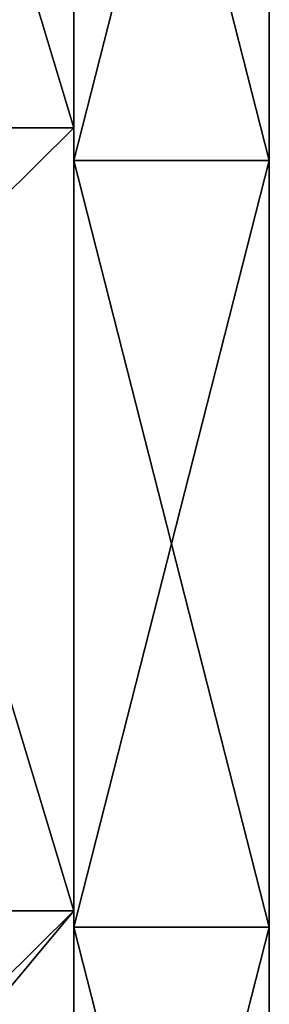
# Model space of a CAD drawing. Extents: x -90 to 358, y -508 to 4.
# Tile 7 of 21: x 38 to 46, y -463 to -433. Entities that reach past the tile are written whole.
import ezdxf

# ---------------------------------------------------------------- set-up
doc = ezdxf.new("R2010")
doc.units = 0
doc.header["$LTSCALE"] = 52.148148
for name, color, linetype in [('107', 7, 'CONTINUOUS'), ('108', 7, 'CONTINUOUS'), ('109', 7, 'CONTINUOUS'), ('110', 7, 'CONTINUOUS'), ('111', 7, 'CONTINUOUS'), ('114', 7, 'CONTINUOUS'), ('119', 7, 'CONTINUOUS')]:
    doc.layers.add(name, color=color, linetype=linetype)

msp = doc.modelspace()

# ---------------------------------------------------------------- linework, layer by layer
at = {"layer": '107', "linetype": 'CONTINUOUS'}
for points in [[(32.759, -436, -20), (32.759, -412, -20), (40, -436, -20), (32.759, -436, -20)], [(40, -436, -20), (32.759, -412, -20), (40, -412, -20), (40, -436, -20)], [(32.759, -460, -20), (32.759, -436, -20), (40, -460, -20), (32.759, -460, -20)], [(40, -460, -20), (32.759, -436, -20), (40, -436, -20), (40, -460, -20)], [(40, -484, -20), (32.759, -484, -20), (32.759, -460, -20), (40, -484, -20)], [(40, -484, -20), (32.759, -460, -20), (40, -460, -20), (40, -484, -20)]]:
    msp.add_3dface(points, dxfattribs=at)
at = {"layer": '108', "linetype": 'CONTINUOUS'}
for points in [[(40, -436, -20), (40, -412, -20), (40, -436, 20), (40, -436, -20)], [(40, -436, 20), (40, -412, -20), (40, -412, 20), (40, -436, 20)], [(40, -460, -20), (40, -436, -20), (40, -460, 20), (40, -460, -20)], [(40, -460, 20), (40, -436, -20), (40, -436, 20), (40, -460, 20)], [(40, -484, 20), (40, -484, -20), (40, -460, -20), (40, -484, 20)], [(40, -484, 20), (40, -460, -20), (40, -460, 20), (40, -484, 20)]]:
    msp.add_3dface(points, dxfattribs=at)
at = {"layer": '109', "linetype": 'CONTINUOUS'}
for points in [[(40, -436, 20), (40, -412, 20), (15.763, -436, 20), (40, -436, 20)], [(15.763, -436, 20), (40, -412, 20), (15.763, -412, 20), (15.763, -436, 20)], [(40, -460, 20), (40, -436, 20), (15.763, -460, 20), (40, -460, 20)], [(15.763, -460, 20), (40, -436, 20), (15.763, -436, 20), (15.763, -460, 20)], [(15.763, -484, 20), (20, -484, 20), (40, -460, 20), (15.763, -484, 20)], [(15.763, -484, 20), (40, -460, 20), (15.763, -460, 20), (15.763, -484, 20)], [(20, -484, 20), (40, -484, 20), (40, -460, 20), (20, -484, 20)]]:
    msp.add_3dface(points, dxfattribs=at)
at = {"layer": '110', "color": 8, "linetype": 'CONTINUOUS'}
for points in [[(46, -413.5, -25), (46, -437, -25), (40, -413.5, -25), (46, -413.5, -25)], [(40, -413.5, -25), (46, -437, -25), (40, -437, -25), (40, -413.5, -25)], [(46, -437, -25), (46, -460.5, -25), (40, -437, -25), (46, -437, -25)], [(40, -437, -25), (46, -460.5, -25), (40, -460.5, -25), (40, -437, -25)], [(46, -460.5, -25), (46, -484, -25), (40, -460.5, -25), (46, -460.5, -25)], [(40, -460.5, -25), (46, -484, -25), (40, -484, -25), (40, -460.5, -25)]]:
    msp.add_3dface(points, dxfattribs=at)
at = {"layer": '111', "color": 8, "linetype": 'CONTINUOUS'}
for points in [[(40, -413.5, 25), (40, -437, 25), (46, -413.5, 25), (40, -413.5, 25)], [(46, -413.5, 25), (40, -437, 25), (46, -437, 25), (46, -413.5, 25)], [(40, -437, 25), (40, -460.5, 25), (46, -437, 25), (40, -437, 25)], [(46, -437, 25), (40, -460.5, 25), (46, -460.5, 25), (46, -437, 25)], [(40, -460.5, 25), (40, -484, 25), (46, -460.5, 25), (40, -460.5, 25)], [(46, -460.5, 25), (40, -484, 25), (46, -484, 25), (46, -460.5, 25)]]:
    msp.add_3dface(points, dxfattribs=at)
at = {"layer": '114', "color": 8, "linetype": 'CONTINUOUS'}
for points in [[(40, -413.5, -25), (40, -437, -25), (40, -413.5, -0.763), (40, -413.5, -25)], [(40, -413.5, -0.763), (40, -437, -25), (40, -437, -0.763), (40, -413.5, -0.763)], [(40, -437, 25), (40, -413.5, 25), (40, -437, 23.498), (40, -437, 25)], [(40, -413.5, 25), (40, -413.5, 23.498), (40, -437, 23.498), (40, -413.5, 25)], [(40, -413.5, 23.498), (40, -413.5, -0.763), (40, -437, -0.763), (40, -413.5, 23.498)], [(40, -413.5, 23.498), (40, -437, -0.763), (40, -437, 23.498), (40, -413.5, 23.498)], [(40, -437, -25), (40, -460.5, -25), (40, -437, -0.763), (40, -437, -25)], [(40, -437, -0.763), (40, -460.5, -25), (40, -460.5, -0.763), (40, -437, -0.763)], [(40, -460.5, 25), (40, -437, 25), (40, -460.5, 23.498), (40, -460.5, 25)], [(40, -437, 25), (40, -437, 23.498), (40, -460.5, 23.498), (40, -437, 25)], [(40, -437, -0.763), (40, -460.5, -0.763), (40, -437, 23.498), (40, -437, -0.763)], [(40, -437, 23.498), (40, -460.5, -0.763), (40, -460.5, 23.498), (40, -437, 23.498)], [(40, -460.5, -25), (40, -484, -25), (40, -460.5, -0.763), (40, -460.5, -25)], [(40, -460.5, -0.763), (40, -484, -25), (40, -484, -0.763), (40, -460.5, -0.763)], [(40, -484, 25), (40, -460.5, 25), (40, -484, 23.498), (40, -484, 25)], [(40, -460.5, 25), (40, -460.5, 23.498), (40, -484, 23.498), (40, -460.5, 25)], [(40, -460.5, -0.763), (40, -484, -0.763), (40, -460.5, 23.498), (40, -460.5, -0.763)], [(40, -460.5, 23.498), (40, -484, -0.763), (40, -484, 23.498), (40, -460.5, 23.498)]]:
    msp.add_3dface(points, dxfattribs=at)
at = {"layer": '119', "color": 8, "linetype": 'CONTINUOUS'}
for points in [[(46, -437, -25), (46, -413.5, -25), (46, -437, -0.763), (46, -437, -25)], [(46, -437, -0.763), (46, -413.5, -25), (46, -413.5, -0.763), (46, -437, -0.763)], [(46, -413.5, 25), (46, -437, 25), (46, -413.5, 23.498), (46, -413.5, 25)], [(46, -437, 25), (46, -437, 23.498), (46, -413.5, 23.498), (46, -437, 25)], [(46, -437, -0.763), (46, -413.5, -0.763), (46, -437, 23.498), (46, -437, -0.763)], [(46, -437, 23.498), (46, -413.5, -0.763), (46, -413.5, 23.498), (46, -437, 23.498)], [(46, -460.5, -25), (46, -437, -25), (46, -460.5, -0.763), (46, -460.5, -25)], [(46, -460.5, -0.763), (46, -437, -25), (46, -437, -0.763), (46, -460.5, -0.763)], [(46, -437, 25), (46, -460.5, 25), (46, -437, 23.498), (46, -437, 25)], [(46, -460.5, 25), (46, -460.5, 23.498), (46, -437, 23.498), (46, -460.5, 25)], [(46, -460.5, -0.763), (46, -437, -0.763), (46, -460.5, 23.498), (46, -460.5, -0.763)], [(46, -460.5, 23.498), (46, -437, -0.763), (46, -437, 23.498), (46, -460.5, 23.498)], [(46, -484, -25), (46, -460.5, -25), (46, -484, -0.763), (46, -484, -25)], [(46, -484, -0.763), (46, -460.5, -25), (46, -460.5, -0.763), (46, -484, -0.763)], [(46, -460.5, 25), (46, -484, 25), (46, -460.5, 23.498), (46, -460.5, 25)], [(46, -484, 25), (46, -484, 23.498), (46, -460.5, 23.498), (46, -484, 25)], [(46, -484, 23.498), (46, -484, -0.763), (46, -460.5, -0.763), (46, -484, 23.498)], [(46, -484, 23.498), (46, -460.5, -0.763), (46, -460.5, 23.498), (46, -484, 23.498)]]:
    msp.add_3dface(points, dxfattribs=at)

doc.saveas('drawing.dxf')
